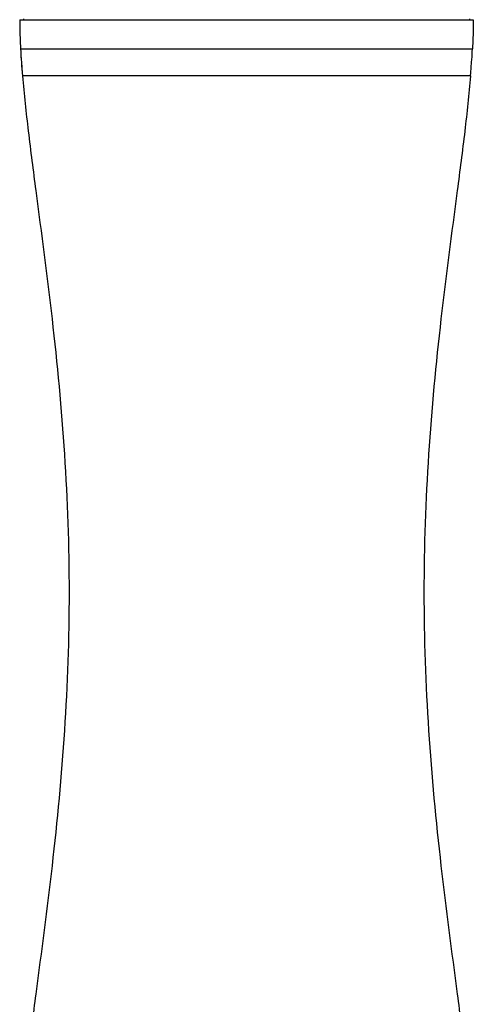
# Model space of a CAD drawing. Header units: millimetres. Extents: x 11 to 407, y 12 to 285.
# Tile 7 of 42: x 63 to 81, y 96 to 134. Entities that reach past the tile are written whole.
import ezdxf

# ---------------------------------------------------------------- set-up
doc = ezdxf.new("R2010")
doc.units = ezdxf.units.MM
doc.header["$LTSCALE"] = 23.1
doc.layers.get('0').update_dxf_attribs({"linetype": 'CONTINUOUS'})
doc.layers.add('02___PRT_ALL_AXES', color=7, linetype='CONTINUOUS')

msp = doc.modelspace()

# ---------------------------------------------------------------- linework, layer by layer
at = {"color": 7, "linetype": 'Continuous'}
for p, q in [((63.053, 134.1818), (80.5937, 134.1818)), ((63.0857, 133.0568), (63.0861, 133.0568)), ((63.0861, 133.0568), (80.5606, 133.0568)), ((80.5606, 133.0568), (80.561, 133.0568)), ((63.1603, 132.0068), (63.16, 132.0068)), ((80.4864, 132.0068), (63.1603, 132.0068)), ((80.4864, 132.0068), (80.4868, 132.0068))]:
    msp.add_line(p, q, dxfattribs=at)
for points in [[(63.0853, 133.0568), (63.0917, 132.944), (63.1038, 132.7456), (63.1175, 132.5431), (63.1327, 132.3365), (63.1495, 132.1258), (63.1596, 132.0068)], [(80.4872, 132.0068), (80.4972, 132.1258), (80.514, 132.3365), (80.5292, 132.5431), (80.5429, 132.7456), (80.5551, 132.944), (80.5614, 133.0568)]]:
    msp.add_lwpolyline(points, dxfattribs=at)
msp.add_arc((97.1263, 134.9357), 34.0923, 183.15929, 184.9284, dxfattribs=at)
for points, knots in [([(63.053, 134.1818), (63.053, 134.0915), (63.0561, 133.7163), (63.0705, 133.3413), (63.0857, 133.0568)], [0, 0, 0, 0, 0.2406622, 1, 1, 1, 1]), ([(80.5937, 134.1818), (80.5937, 134.0915), (80.5906, 133.7163), (80.5763, 133.3413), (80.561, 133.0568)], [0, 0, 0, 0, 0.2406622, 1, 1, 1, 1]), ([(63.16, 132.0068), (63.2207, 131.2963), (63.3834, 129.8189), (63.7885, 126.6942), (64.3448, 122.5434), (64.8397, 117.3691), (65.0236, 112.0568), (64.8397, 106.7445), (64.3448, 101.5702), (63.7885, 97.4194), (63.3834, 94.2946), (63.2207, 92.8173), (63.16, 92.1068)], [0, 0, 0, 0, 0.0533611, 0.1111967, 0.2357936, 0.3667387, 0.5, 0.6332613, 0.7642064, 0.8888033, 0.9466389, 1, 1, 1, 1]), ([(80.4868, 132.0068), (80.4261, 131.2963), (80.2634, 129.8189), (79.8582, 126.6942), (79.3019, 122.5434), (78.8071, 117.3691), (78.6232, 112.0568), (78.8071, 106.7445), (79.3019, 101.5702), (79.8582, 97.4194), (80.2634, 94.2946), (80.4261, 92.8173), (80.4868, 92.1068)], [0, 0, 0, 0, 0.0533611, 0.1111967, 0.2357936, 0.3667387, 0.5, 0.6332613, 0.7642064, 0.8888033, 0.9466389, 1, 1, 1, 1])]:
    msp.add_open_spline(points, degree=3, knots=knots, dxfattribs=at)
at = {"layer": '02___PRT_ALL_AXES', "color": 7, "linetype": 'Continuous'}
for p, q in [((63.1984, 134.2118), (63.1984, 134.1818)), ((80.4484, 134.2118), (80.4484, 134.1818))]:
    msp.add_line(p, q, dxfattribs=at)

doc.saveas('drawing.dxf')
